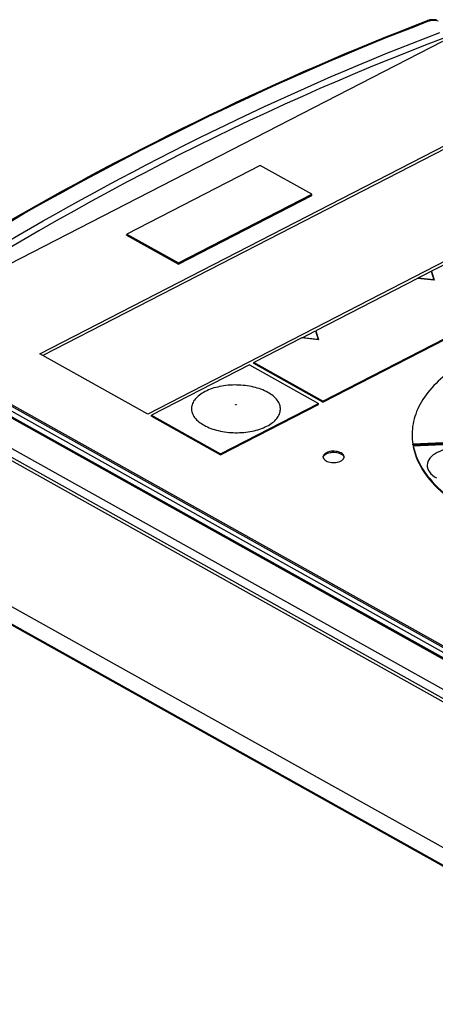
# Model space of a CAD drawing. Header units: millimetres. Extents: x 0 to 2100, y 0 to 1485.
# Tile 15 of 26: x 1708 to 1742, y 654 to 733. Entities that reach past the tile are written whole.
import ezdxf

# ---------------------------------------------------------------- set-up
doc = ezdxf.new("R2010")
doc.units = ezdxf.units.MM
doc.header["$LTSCALE"] = 115.5
doc.layers.add('CHAMFERS', color=7, linetype='CONTINUOUS')
doc.layers.add('DATUM_AXIS', color=7, linetype='CONTINUOUS')

msp = doc.modelspace()

# ---------------------------------------------------------------- linework, layer by layer
at = {"layer": 'CHAMFERS', "color": 7, "linetype": 'CONTINUOUS'}
for p, q in [((1932.122, 572.076), (1690.312, 707.213)), ((1922.028, 565.961), (1680.217, 701.098)), ((1920.663, 565.223), (1678.852, 700.36)), ((1921.466, 564.869), (1679.656, 700.006))]:
    msp.add_line(p, q, dxfattribs=at)
at = {"layer": 'DATUM_AXIS', "color": 7, "linetype": 'CONTINUOUS'}
for p, q in [((1741.085, 733.149), (1741.038, 733.133)), ((1741.039, 733.133), (1741.038, 733.133)), ((1741.062, 733.075), (1741.173, 733.117)), ((1697.158, 708.289), (1742.258, 731.486)), ((1709.759, 706.257), (1745.523, 724.652)), ((1745.521, 724.399), (1709.994, 706.126)), ((1727.533, 721.457), (1716.761, 715.917)), ((1731.708, 719.124), (1727.533, 721.457)), ((1754.221, 719.791), (1718.457, 701.396)), ((1720.935, 713.499), (1731.707, 719.039)), ((1720.936, 713.583), (1731.708, 719.124)), ((1731.707, 719.039), (1731.708, 719.124)), ((1749.578, 717.15), (1740.258, 712.357)), ((1732.596, 702.358), (1760.101, 716.505)), ((1732.597, 702.442), (1760.102, 716.589)), ((1716.76, 715.832), (1716.761, 715.917)), ((1716.76, 715.832), (1720.935, 713.499)), ((1716.761, 715.917), (1720.936, 713.583)), ((1720.935, 713.499), (1720.936, 713.583)), ((1741.335, 712.911), (1741.542, 712.218)), ((1741.342, 712.914), (1741.56, 712.193)), ((1740.219, 712.337), (1732.016, 708.118)), ((1741.56, 712.193), (1740.219, 712.337)), ((1740.258, 712.357), (1740.258, 712.337)), ((1741.542, 712.218), (1740.258, 712.357)), ((1741.542, 712.195), (1741.542, 712.218)), ((1785.268, 657.583), (1693.697, 708.758)), ((1693.867, 708.782), (1785.438, 657.607)), ((1694.785, 708.728), (1756.021, 674.506)), ((1694.593, 708.387), (1755.829, 674.166)), ((1754.791, 675.558), (1696.617, 708.068)), ((1755.112, 675.516), (1697.147, 707.91)), ((1730.922, 707.555), (1732, 708.109)), ((1732, 708.109), (1732.206, 707.416)), ((1732.016, 708.118), (1732.234, 707.396)), ((1782.995, 655.682), (1691.377, 706.883)), ((1691.707, 707.449), (1783.308, 656.258)), ((1730.893, 707.54), (1727.03, 705.553)), ((1732.234, 707.396), (1730.893, 707.54)), ((1730.922, 707.555), (1730.922, 707.54)), ((1732.206, 707.416), (1730.922, 707.555)), ((1732.206, 707.396), (1732.206, 707.416)), ((1718.457, 701.396), (1709.759, 706.257)), ((1726.671, 705.368), (1718.771, 701.305)), ((1726.671, 705.368), (1732.238, 702.257)), ((1727.029, 705.469), (1727.03, 705.553)), ((1732.596, 702.358), (1727.029, 705.469)), ((1732.597, 702.442), (1727.03, 705.553)), ((1724.337, 698.11), (1732.237, 702.173)), ((1724.338, 698.194), (1732.238, 702.257)), ((1732.237, 702.173), (1732.238, 702.257)), ((1732.596, 702.358), (1732.597, 702.442)), ((1718.771, 701.221), (1718.771, 701.305)), ((1718.771, 701.305), (1724.338, 698.194)), ((1718.771, 701.221), (1724.337, 698.11)), ((1746.417, 699.292), (1739.851, 698.961)), ((1746.416, 699.208), (1739.851, 698.876)), ((1739.851, 698.876), (1739.851, 698.961)), ((1739.876, 698.828), (1746.44, 699.159)), ((1724.337, 698.11), (1724.338, 698.194))]:
    msp.add_line(p, q, dxfattribs=at)
for points in [[(1741.457, 733.206), (1741.379, 733.203), (1741.302, 733.196), (1741.227, 733.184), (1741.155, 733.169), (1741.085, 733.149)], [(1741.778, 733.18), (1741.698, 733.192), (1741.618, 733.201), (1741.537, 733.206), (1741.457, 733.206)]]:
    msp.add_lwpolyline(points, dxfattribs=at)
for centre, radius, start, end in [((1744.521, 699.762), 4.737, 179.60322, 189.73738), ((1734.062, 697.942), 0.245, 356.14743, 359.57782)]:
    msp.add_arc(centre, radius, start, end, dxfattribs=at)
msp.add_ellipse((1721.189, 487.742), major_axis=(130.07, 242.12), ratio=0.613029, start_param=0.612623, end_param=0.842753, dxfattribs=at)
for points, knots in [([(1694.756, 709.34), (1698.564, 711.796), (1713.367, 720.869), (1729.051, 728.553), (1741.039, 733.133)], [0, 0, 0, 0, 0.260932, 1, 1, 1, 1]), ([(1694.802, 709.267), (1698.608, 711.723), (1713.404, 720.8), (1729.08, 728.49), (1741.062, 733.075)], [0, 0, 0, 0, 0.260951, 1, 1, 1, 1]), ([(1741.173, 733.117), (1741.161, 733.123), (1741.12, 733.142), (1741.07, 733.145), (1741.039, 733.133)], [0, 0, 0, 0, 0.276814, 1, 1, 1, 1]), ([(1741.173, 733.117), (1741.186, 733.122), (1741.244, 733.142), (1741.304, 733.154), (1741.351, 733.161)], [0, 0, 0, 0, 0.232171, 1, 1, 1, 1]), ([(1741.351, 733.161), (1741.394, 733.166), (1741.574, 733.18), (1741.758, 733.156), (1741.888, 733.116)], [0, 0, 0, 0, 0.243274, 1, 1, 1, 1]), ([(1696.639, 708.839), (1700.361, 711.247), (1714.866, 720.163), (1730.251, 727.693), (1742.019, 732.18)], [0, 0, 0, 0, 0.260371, 1, 1, 1, 1]), ([(1744.094, 705.648), (1743.451, 705.278), (1742.286, 704.486), (1740.89, 703.051), (1740.001, 701.473), (1739.787, 700.338), (1739.783, 699.795)], [0, 0, 0, 0, 0.293447, 0.553452, 0.7851, 1, 1, 1, 1]), ([(1728.152, 703.143), (1727.794, 703.343), (1726.962, 703.636), (1725.632, 703.788), (1724.294, 703.671), (1723.276, 703.348), (1722.633, 702.954), (1722.282, 702.627), (1722.053, 702.262), (1721.965, 701.869), (1722.03, 701.474), (1722.323, 700.947), (1722.713, 700.654), (1723, 700.494)], [0, 0, 0, 0, 0.139375, 0.295538, 0.452215, 0.592979, 0.653794, 0.707419, 0.754718, 0.798083, 0.841209, 0.887881, 1, 1, 1, 1]), ([(1723, 700.494), (1723.358, 700.294), (1724.191, 700.001), (1725.521, 699.849), (1726.858, 699.965), (1727.876, 700.288), (1728.52, 700.682), (1728.871, 701.009), (1729.099, 701.375), (1729.187, 701.767), (1729.123, 702.163), (1728.83, 702.69), (1728.44, 702.982), (1728.152, 703.143)], [0, 0, 0, 0, 0.139375, 0.295538, 0.452215, 0.592979, 0.653794, 0.707419, 0.754718, 0.798083, 0.841209, 0.887881, 1, 1, 1, 1]), ([(1725.556, 702.144), (1725.552, 702.147), (1725.543, 702.157), (1725.566, 702.177), (1725.588, 702.175), (1725.601, 702.168)], [0, 0, 0, 0, 0.199538, 0.403094, 1, 1, 1, 1]), ([(1725.601, 702.168), (1725.606, 702.165), (1725.614, 702.155), (1725.592, 702.134), (1725.569, 702.137), (1725.556, 702.144)], [0, 0, 0, 0, 0.199525, 0.403121, 1, 1, 1, 1]), ([(1734.067, 698.26), (1733.935, 698.334), (1733.702, 698.396), (1733.382, 698.406), (1733.01, 698.368), (1732.608, 698.178), (1732.607, 697.952)], [0, 0, 0, 0, 0.278715, 0.432678, 0.58371, 1, 1, 1, 1]), ([(1732.61, 697.911), (1732.613, 697.927), (1732.633, 697.996), (1732.678, 698.055), (1732.718, 698.092)], [0, 0, 0, 0, 0.231226, 1, 1, 1, 1]), ([(1732.718, 698.092), (1732.793, 698.161), (1733.002, 698.267), (1733.464, 698.349), (1733.854, 698.294), (1734.066, 698.176)], [0, 0, 0, 0, 0.217432, 0.481835, 1, 1, 1, 1]), ([(1734.066, 698.176), (1734.098, 698.158), (1734.201, 698.092), (1734.289, 697.983), (1734.303, 697.897)], [0, 0, 0, 0, 0.295447, 1, 1, 1, 1]), ([(1734.307, 697.94), (1734.307, 697.97), (1734.281, 698.108), (1734.161, 698.208), (1734.067, 698.26)], [0, 0, 0, 0, 0.216023, 1, 1, 1, 1]), ([(1739.875, 698.744), (1740.024, 698.001), (1740.734, 696.469), (1741.914, 695.299), (1742.603, 694.753)], [0, 0, 0, 0, 0.462776, 1, 1, 1, 1]), ([(1739.876, 698.828), (1740.025, 698.085), (1740.735, 696.553), (1741.915, 695.383), (1742.604, 694.837)], [0, 0, 0, 0, 0.462776, 1, 1, 1, 1]), ([(1745.625, 698.24), (1745.357, 698.39), (1744.731, 698.61), (1743.732, 698.724), (1742.725, 698.638), (1741.852, 698.357), (1741.208, 697.921), (1740.91, 697.287), (1741.167, 696.638), (1741.538, 696.37), (1741.754, 696.249)], [0, 0, 0, 0, 0.139808, 0.296454, 0.453617, 0.594817, 0.709011, 0.798726, 0.887533, 1, 1, 1, 1]), ([(1732.607, 697.952), (1732.606, 697.899), (1732.632, 697.825), (1732.677, 697.768), (1732.69, 697.753)], [0, 0, 0, 0, 0.725558, 1, 1, 1, 1]), ([(1732.69, 697.753), (1732.7, 697.742), (1732.747, 697.695), (1732.802, 697.657), (1732.846, 697.632)], [0, 0, 0, 0, 0.231323, 1, 1, 1, 1]), ([(1732.846, 697.632), (1732.976, 697.56), (1733.293, 697.48), (1733.8, 697.481), (1734.291, 697.699), (1734.306, 697.925)], [0, 0, 0, 0, 0.27669, 0.579153, 1, 1, 1, 1])]:
    msp.add_open_spline(points, degree=3, knots=knots, dxfattribs=at)

doc.saveas('drawing.dxf')
